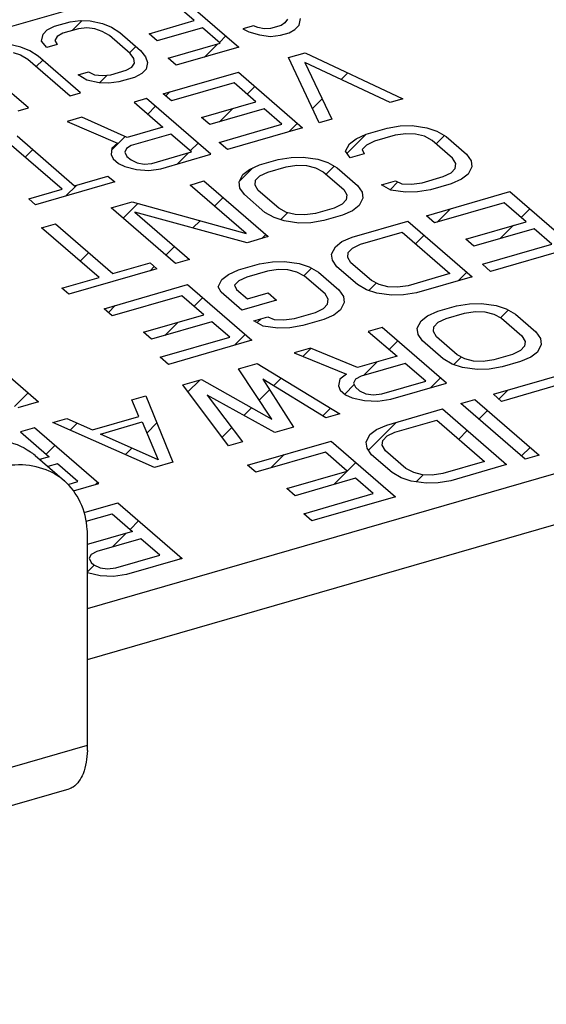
# Model space of a CAD drawing. Header units: millimetres. Extents: x 0 to 2754, y -804 to 1485.
# Tile 7 of 27: x 393 to 418, y 178 to 224. Entities that reach past the tile are written whole.
import ezdxf

# ---------------------------------------------------------------- set-up
doc = ezdxf.new("R2010")
doc.units = ezdxf.units.MM
doc.header["$LTSCALE"] = 115.5
doc.layers.get('0').update_dxf_attribs({"linetype": 'CONTINUOUS'})

msp = doc.modelspace()

# ---------------------------------------------------------------- linework, layer by layer
at = {"color": 7, "linetype": 'Continuous'}
for p, q in [((408.026, 227.705), (331.036, 205.48)), ((400.542, 224.967), (403.542, 222.369)), ((401.459, 223.611), (400.438, 224.495)), ((394.94, 223.35), (395.67, 223.561)), ((395.67, 223.561), (396.14, 223.623)), ((396.14, 223.623), (396.593, 223.606)), ((396.593, 223.606), (397.173, 223.479)), ((397.173, 223.479), (397.59, 223.305)), ((399.348, 223.001), (401.459, 223.611)), ((405.693, 223.506), (405.513, 223.381)), ((405.809, 223.687), (405.693, 223.506)), ((406.157, 223.198), (406.354, 223.402)), ((406.354, 223.402), (406.424, 223.717)), ((394.331, 222.659), (394.401, 222.973)), ((394.401, 222.973), (394.598, 223.178)), ((394.598, 223.178), (394.94, 223.35)), ((395.323, 223.019), (395.062, 222.87)), ((396.053, 223.23), (395.323, 223.019)), ((396.442, 223.268), (396.053, 223.23)), ((396.813, 223.228), (396.442, 223.268)), ((397.167, 223.109), (396.813, 223.228)), ((397.504, 222.911), (397.167, 223.109)), ((397.59, 223.305), (397.991, 223.052)), ((397.991, 223.052), (398.948, 222.223)), ((399.731, 222.67), (399.348, 223.001)), ((401.842, 223.279), (399.731, 222.67)), ((402.672, 222.56), (401.842, 223.279)), ((404.22, 223.376), (403.733, 223.235)), ((403.733, 223.235), (404.006, 223.093)), ((404.006, 223.093), (404.504, 222.942)), ((404.429, 223.289), (404.22, 223.376)), ((404.719, 223.225), (404.429, 223.289)), ((404.504, 222.942), (405.021, 222.87)), ((405.026, 223.24), (404.719, 223.225)), ((405.021, 222.87), (405.49, 222.932)), ((405.513, 223.381), (405.026, 223.24)), ((405.49, 222.932), (405.896, 223.049)), ((405.896, 223.049), (406.157, 223.198)), ((393.357, 222.377), (392.777, 222.505)), ((394.569, 222.359), (394.331, 222.659)), ((395.056, 222.499), (394.569, 222.359)), ((395.062, 222.87), (394.946, 222.689)), ((394.946, 222.689), (395.056, 222.499)), ((398.461, 222.082), (397.504, 222.911)), ((400.236, 221.857), (402.672, 222.56)), ((392.997, 222.126), (393.351, 222.007)), ((393.351, 222.007), (393.688, 221.81)), ((393.775, 222.203), (393.357, 222.377)), ((394.175, 221.95), (393.775, 222.203)), ((398.635, 221.837), (398.461, 222.082)), ((398.948, 222.223), (399.186, 221.923)), ((403.542, 222.369), (400.619, 221.526)), ((405.857, 221.883), (406.637, 222.108)), ((406.637, 222.108), (411.195, 219.96)), ((393.688, 221.81), (395.666, 220.096)), ((396.154, 220.237), (394.175, 221.95)), ((398.548, 221.444), (398.664, 221.625)), ((398.664, 221.625), (398.635, 221.837)), ((399.186, 221.923), (399.279, 221.655)), ((399.279, 221.655), (399.21, 221.34)), ((400.619, 221.526), (400.236, 221.857)), ((407.298, 218.835), (405.857, 221.883)), ((406.63, 221.664), (407.883, 219.004)), ((410.611, 219.791), (406.63, 221.664)), ((393.718, 219.533), (391.739, 221.247)), ((396.037, 221.087), (396.524, 221.228)), ((396.437, 220.834), (396.037, 221.087)), ((396.524, 221.228), (396.797, 221.086)), ((397.557, 221.084), (398.288, 221.295)), ((398.288, 221.295), (398.548, 221.444)), ((399.013, 221.136), (398.67, 220.963)), ((399.21, 221.34), (399.013, 221.136)), ((400.011, 220.196), (403.519, 221.208)), ((403.519, 221.208), (406.519, 218.61)), ((397.018, 220.707), (396.437, 220.834)), ((396.797, 221.086), (397.168, 221.045)), ((397.47, 220.69), (397.018, 220.707)), ((397.168, 221.045), (397.557, 221.084)), ((397.94, 220.752), (397.47, 220.69)), ((398.67, 220.963), (397.94, 220.752)), ((403.317, 220.708), (400.394, 219.864)), ((404.339, 219.823), (403.317, 220.708)), ((395.666, 220.096), (396.154, 220.237)), ((400.394, 219.864), (400.011, 220.196)), ((399.232, 219.971), (398.647, 219.802)), ((398.647, 219.802), (399.988, 218.641)), ((402.232, 217.372), (399.232, 219.971)), ((401.805, 219.092), (404.339, 219.823)), ((411.195, 219.96), (410.611, 219.791)), ((393.231, 219.393), (393.718, 219.533)), ((404.722, 219.491), (402.188, 218.76)), ((405.551, 218.773), (404.722, 219.491)), ((396.212, 219.099), (395.53, 218.902)), ((395.53, 218.902), (397.875, 217.884)), ((398.332, 218.163), (396.212, 219.099)), ((402.188, 218.76), (401.805, 219.092)), ((407.883, 219.004), (407.298, 218.835)), ((399.988, 218.641), (398.332, 218.163)), ((402.629, 217.929), (405.551, 218.773)), ((406.519, 218.61), (403.011, 217.597)), ((409.489, 218.313), (410.463, 218.594)), ((410.463, 218.594), (411.068, 218.695)), ((411.343, 218.332), (410.846, 218.262)), ((411.068, 218.695), (411.629, 218.709)), ((411.796, 218.315), (411.343, 218.332)), ((411.629, 218.709), (412.317, 218.613)), ((412.317, 218.613), (412.789, 218.455)), ((412.789, 218.455), (413.217, 218.209)), ((395.288, 215.736), (392.607, 218.058)), ((393.192, 218.227), (395.872, 215.905)), ((397.875, 217.884), (397.613, 217.66)), ((400.371, 218.309), (398.52, 217.775)), ((401.328, 217.48), (400.371, 218.309)), ((403.011, 217.597), (402.629, 217.929)), ((408.706, 217.866), (409.012, 218.101)), ((409.012, 218.101), (409.489, 218.313)), ((409.872, 217.981), (409.503, 217.801)), ((410.846, 218.262), (409.872, 217.981)), ((412.204, 218.212), (411.796, 218.315)), ((412.567, 218.022), (412.204, 218.212)), ((413.525, 217.193), (412.567, 218.022)), ((413.217, 218.209), (414.174, 217.38)), ((397.613, 217.66), (397.576, 217.355)), ((398.291, 217.635), (398.224, 217.468)), ((398.224, 217.468), (398.318, 217.274)), ((398.52, 217.775), (398.291, 217.635)), ((399.477, 216.946), (401.328, 217.48)), ((408.529, 217.519), (408.706, 217.866)), ((408.74, 217.212), (408.529, 217.519)), ((409.503, 217.801), (409.306, 217.596)), ((409.306, 217.596), (409.389, 217.399)), ((397.576, 217.355), (397.67, 217.161)), ((397.67, 217.161), (397.925, 216.94)), ((398.318, 217.274), (398.51, 217.109)), ((398.51, 217.109), (398.799, 216.971)), ((398.799, 216.971), (399.121, 216.917)), ((399.894, 216.697), (402.232, 217.372)), ((404.509, 216.875), (405.375, 217.125)), ((405.375, 217.125), (405.981, 217.226)), ((405.981, 217.226), (406.541, 217.241)), ((406.541, 217.241), (407.23, 217.144)), ((407.23, 217.144), (407.701, 216.986)), ((407.701, 216.986), (408.129, 216.741)), ((409.389, 217.399), (408.74, 217.212)), ((413.672, 216.94), (413.525, 217.193)), ((414.174, 217.38), (414.385, 217.073)), ((414.385, 217.073), (414.424, 216.789)), ((397.925, 216.94), (398.214, 216.802)), ((398.214, 216.802), (398.762, 216.665)), ((398.762, 216.665), (399.343, 216.612)), ((399.121, 216.917), (399.477, 216.946)), ((399.343, 216.612), (399.894, 216.697)), ((403.727, 216.428), (404.032, 216.664)), ((404.032, 216.664), (404.509, 216.875)), ((404.523, 216.363), (404.892, 216.544)), ((404.892, 216.544), (405.758, 216.794)), ((405.758, 216.794), (406.255, 216.863)), ((406.255, 216.863), (406.708, 216.846)), ((406.708, 216.846), (407.116, 216.743)), ((407.116, 216.743), (407.479, 216.553)), ((407.479, 216.553), (408.437, 215.724)), ((408.129, 216.741), (409.086, 215.912)), ((413.08, 216.328), (413.45, 216.508)), ((413.45, 216.508), (413.647, 216.712)), ((413.647, 216.712), (413.672, 216.94)), ((414.424, 216.789), (414.246, 216.443)), ((397.75, 216.079), (394.048, 215.01)), ((395.872, 215.905), (397.431, 216.355)), ((397.431, 216.355), (397.75, 216.079)), ((401.262, 215.938), (401.911, 216.125)), ((401.911, 216.125), (404.911, 213.527)), ((403.549, 216.082), (403.727, 216.428)), ((403.588, 215.798), (403.549, 216.082)), ((404.301, 215.931), (404.326, 216.159)), ((404.326, 216.159), (404.523, 216.363)), ((410.208, 215.94), (410.857, 216.128)), ((410.857, 216.128), (411.157, 215.993)), ((411.609, 215.977), (412.106, 216.046)), ((412.106, 216.046), (413.08, 216.328)), ((413.941, 216.207), (413.463, 215.996)), ((414.246, 216.443), (413.941, 216.207)), ((393.729, 215.286), (395.288, 215.736)), ((403.879, 213.671), (401.262, 215.938)), ((403.799, 215.491), (403.588, 215.798)), ((404.448, 215.678), (404.301, 215.931)), ((405.406, 214.849), (404.448, 215.678)), ((408.437, 215.724), (408.584, 215.472)), ((409.086, 215.912), (409.297, 215.604)), ((409.297, 215.604), (409.336, 215.32)), ((410.635, 215.695), (410.208, 215.94)), ((411.323, 215.599), (410.635, 215.695)), ((411.157, 215.993), (411.609, 215.977)), ((411.884, 215.614), (411.323, 215.599)), ((412.489, 215.715), (411.884, 215.614)), ((412.298, 214.505), (416.195, 215.63)), ((413.463, 215.996), (412.489, 215.715)), ((416.195, 215.63), (419.195, 213.032)), ((394.048, 215.01), (393.729, 215.286)), ((397.581, 214.875), (398.556, 215.156)), ((398.556, 215.156), (403.879, 213.671)), ((404.756, 214.662), (403.799, 215.491)), ((408.559, 215.243), (408.362, 215.039)), ((408.584, 215.472), (408.559, 215.243)), ((409.336, 215.32), (409.158, 214.974)), ((400.581, 212.277), (397.581, 214.875)), ((398.678, 214.676), (401.231, 212.465)), ((403.937, 213.246), (398.678, 214.676)), ((405.184, 214.416), (404.756, 214.662)), ((405.769, 214.659), (405.406, 214.849)), ((406.177, 214.556), (405.769, 214.659)), ((407.992, 214.859), (407.126, 214.609)), ((408.362, 215.039), (407.992, 214.859)), ((408.853, 214.739), (408.375, 214.527)), ((409.158, 214.974), (408.853, 214.739)), ((415.929, 215.111), (412.681, 214.173)), ((416.95, 214.226), (415.929, 215.111)), ((405.655, 214.258), (405.184, 214.416)), ((406.344, 214.162), (405.655, 214.258)), ((406.63, 214.539), (406.177, 214.556)), ((407.126, 214.609), (406.63, 214.539)), ((407.509, 214.277), (406.904, 214.176)), ((408.375, 214.527), (407.509, 214.277)), ((408.834, 213.505), (411.432, 214.255)), ((411.432, 214.255), (414.432, 211.657)), ((412.681, 214.173), (412.298, 214.505)), ((414.136, 213.414), (416.95, 214.226)), ((394.334, 213.938), (394.983, 214.125)), ((397.015, 211.616), (394.334, 213.938)), ((394.983, 214.125), (397.664, 211.803)), ((406.904, 214.176), (406.344, 214.162)), ((409.217, 213.173), (411.166, 213.736)), ((411.166, 213.736), (413.4, 211.801)), ((417.333, 213.895), (414.519, 213.082)), ((418.163, 213.176), (417.333, 213.895)), ((404.911, 213.527), (403.937, 213.246)), ((408.051, 213.058), (408.357, 213.293)), ((408.357, 213.293), (408.834, 213.505)), ((414.519, 213.082), (414.136, 213.414)), ((407.874, 212.712), (408.051, 213.058)), ((408.651, 212.789), (408.848, 212.993)), ((408.848, 212.993), (409.217, 213.173)), ((414.915, 212.238), (418.163, 213.176)), ((419.195, 213.032), (415.298, 211.907)), ((401.231, 212.465), (400.581, 212.277)), ((404.504, 212.255), (405.109, 212.356)), ((405.109, 212.356), (405.67, 212.37)), ((405.67, 212.37), (406.358, 212.274)), ((407.913, 212.428), (407.874, 212.712)), ((408.123, 212.12), (407.913, 212.428)), ((408.626, 212.56), (408.651, 212.789)), ((408.773, 212.308), (408.626, 212.56)), ((399.715, 212.027), (395.602, 210.84)), ((397.664, 211.803), (399.396, 212.303)), ((399.396, 212.303), (399.715, 212.027)), ((403.052, 211.762), (403.53, 211.974)), ((403.53, 211.974), (404.504, 212.255)), ((404.887, 211.923), (403.913, 211.642)), ((405.384, 211.993), (404.887, 211.923)), ((405.836, 211.976), (405.384, 211.993)), ((406.244, 211.873), (405.836, 211.976)), ((406.358, 212.274), (406.83, 212.116)), ((406.83, 212.116), (407.257, 211.87)), ((409.081, 211.291), (408.123, 212.12)), ((409.73, 211.479), (408.773, 212.308)), ((415.298, 211.907), (414.915, 212.238)), ((395.282, 211.116), (397.015, 211.616)), ((402.569, 211.18), (402.747, 211.526)), ((402.747, 211.526), (403.052, 211.762)), ((403.544, 211.462), (403.346, 211.257)), ((403.913, 211.642), (403.544, 211.462)), ((406.608, 211.683), (406.244, 211.873)), ((407.565, 210.854), (406.608, 211.683)), ((407.257, 211.87), (408.215, 211.041)), ((410.094, 211.289), (409.73, 211.479)), ((413.4, 211.801), (411.451, 211.238)), ((414.432, 211.657), (411.834, 210.907)), ((395.602, 210.84), (395.282, 211.116)), ((397.251, 210.161), (401.148, 211.286)), ((401.148, 211.286), (404.148, 208.688)), ((402.716, 210.928), (402.569, 211.18)), ((403.346, 211.257), (403.43, 211.06)), ((403.43, 211.06), (403.94, 210.618)), ((408.215, 211.041), (408.426, 210.734)), ((409.508, 211.046), (409.081, 211.291)), ((409.98, 210.887), (409.508, 211.046)), ((410.502, 211.186), (410.094, 211.289)), ((410.954, 211.169), (410.502, 211.186)), ((411.451, 211.238), (410.954, 211.169)), ((400.882, 210.767), (397.634, 209.829)), ((401.903, 209.882), (400.882, 210.767)), ((403.674, 210.099), (402.716, 210.928)), ((405.298, 210.568), (403.674, 210.099)), ((403.94, 210.618), (404.915, 210.899)), ((404.915, 210.899), (405.298, 210.568)), ((407.712, 210.601), (407.565, 210.854)), ((407.687, 210.373), (407.712, 210.601)), ((408.426, 210.734), (408.465, 210.45)), ((410.668, 210.791), (409.98, 210.887)), ((411.229, 210.806), (410.668, 210.791)), ((411.834, 210.907), (411.229, 210.806)), ((397.634, 209.829), (397.251, 210.161)), ((407.121, 209.988), (407.49, 210.169)), ((407.49, 210.169), (407.687, 210.373)), ((408.287, 210.104), (407.982, 209.868)), ((408.465, 210.45), (408.287, 210.104)), ((412.834, 210.041), (413.7, 210.291)), ((413.7, 210.291), (414.305, 210.392)), ((414.305, 210.392), (414.866, 210.406)), ((414.866, 210.406), (415.554, 210.31)), ((415.554, 210.31), (416.026, 210.151)), ((416.026, 210.151), (416.454, 209.906)), ((399.088, 209.07), (401.903, 209.882)), ((404.248, 209.601), (404.898, 209.789)), ((404.676, 209.356), (404.248, 209.601)), ((404.898, 209.789), (405.198, 209.654)), ((405.198, 209.654), (405.65, 209.637)), ((405.65, 209.637), (406.147, 209.707)), ((406.147, 209.707), (407.121, 209.988)), ((407.504, 209.657), (406.53, 209.376)), ((407.982, 209.868), (407.504, 209.657)), ((412.051, 209.594), (412.357, 209.829)), ((412.357, 209.829), (412.834, 210.041)), ((412.848, 209.529), (413.217, 209.709)), ((413.217, 209.709), (414.083, 209.959)), ((414.083, 209.959), (414.58, 210.029)), ((414.58, 210.029), (415.032, 210.012)), ((415.032, 210.012), (415.44, 209.909)), ((415.44, 209.909), (415.804, 209.719)), ((415.804, 209.719), (416.761, 208.89)), ((416.454, 209.906), (417.411, 209.077)), ((402.286, 209.551), (399.471, 208.738)), ((403.116, 208.832), (402.286, 209.551)), ((405.364, 209.26), (404.676, 209.356)), ((405.925, 209.275), (405.364, 209.26)), ((406.53, 209.376), (405.925, 209.275)), ((410.236, 209.291), (409.587, 209.103)), ((413.236, 206.693), (410.236, 209.291)), ((411.874, 209.248), (412.051, 209.594)), ((411.913, 208.964), (411.874, 209.248)), ((412.626, 209.096), (412.651, 209.324)), ((412.651, 209.324), (412.848, 209.529)), ((399.471, 208.738), (399.088, 209.07)), ((399.868, 207.895), (403.116, 208.832)), ((404.148, 208.688), (400.251, 207.563)), ((409.587, 209.103), (410.927, 207.942)), ((412.123, 208.656), (411.913, 208.964)), ((412.773, 208.844), (412.626, 209.096)), ((413.73, 208.015), (412.773, 208.844)), ((416.761, 208.89), (416.909, 208.637)), ((417.411, 209.077), (417.622, 208.769)), ((417.622, 208.769), (417.661, 208.486)), ((391.189, 208.411), (394.189, 205.813)), ((406.88, 208.322), (406.123, 208.103)), ((409.087, 207.411), (406.88, 208.322)), ((413.081, 207.827), (412.123, 208.656)), ((416.884, 208.409), (416.686, 208.205)), ((416.909, 208.637), (416.884, 208.409)), ((417.661, 208.486), (417.483, 208.14)), ((400.251, 207.563), (399.868, 207.895)), ((406.123, 208.103), (408.565, 207.113)), ((410.927, 207.942), (409.087, 207.411)), ((413.508, 207.582), (413.081, 207.827)), ((414.094, 207.825), (413.73, 208.015)), ((414.502, 207.721), (414.094, 207.825)), ((415.451, 207.774), (414.954, 207.705)), ((416.317, 208.024), (415.451, 207.774)), ((416.686, 208.205), (416.317, 208.024)), ((417.178, 207.904), (416.7, 207.693)), ((417.483, 208.14), (417.178, 207.904)), ((403.524, 207.353), (404.39, 207.603)), ((405.084, 205.003), (403.524, 207.353)), ((404.39, 207.603), (408.256, 205.255)), ((411.31, 207.611), (409.253, 207.017)), ((412.267, 206.782), (411.31, 207.611)), ((413.98, 207.423), (413.508, 207.582)), ((414.668, 207.327), (413.98, 207.423)), ((414.954, 207.705), (414.502, 207.721)), ((415.229, 207.342), (414.668, 207.327)), ((415.834, 207.443), (415.229, 207.342)), ((416.7, 207.693), (415.834, 207.443)), ((400.926, 206.603), (401.792, 206.853)), ((401.792, 206.853), (405.084, 205.003)), ((404.66, 206.87), (406.091, 204.63)), ((407.607, 205.068), (404.66, 206.87)), ((408.26, 206.878), (408.19, 206.563)), ((408.565, 207.113), (408.26, 206.878)), ((408.992, 206.868), (408.903, 206.695)), ((409.253, 207.017), (408.992, 206.868)), ((415.427, 206.17), (419.324, 207.295)), ((403.06, 203.755), (400.926, 206.603)), ((408.19, 206.563), (408.273, 206.366)), ((408.903, 206.695), (408.987, 206.498)), ((408.987, 206.498), (409.178, 206.332)), ((410.211, 206.188), (412.267, 206.782)), ((410.638, 205.943), (413.236, 206.693)), ((419.057, 206.776), (415.81, 205.839)), ((398.545, 205.916), (399.194, 206.103)), ((399.194, 206.103), (400.462, 203.005)), ((402.061, 206.12), (403.71, 203.943)), ((405.225, 204.38), (402.061, 206.12)), ((408.273, 206.366), (408.529, 206.144)), ((408.529, 206.144), (408.828, 206.01)), ((408.828, 206.01), (409.408, 205.883)), ((409.178, 206.332), (409.478, 206.197)), ((409.478, 206.197), (409.822, 206.149)), ((409.822, 206.149), (410.211, 206.188)), ((410.033, 205.842), (410.638, 205.943)), ((413.911, 205.733), (414.561, 205.92)), ((414.561, 205.92), (417.561, 203.322)), ((415.81, 205.839), (415.427, 206.17)), ((394.189, 205.813), (393.215, 205.532)), ((398.878, 205.127), (398.545, 205.916)), ((409.408, 205.883), (410.033, 205.842)), ((410.447, 204.733), (413.045, 205.483)), ((413.045, 205.483), (416.045, 202.885)), ((416.911, 203.135), (413.911, 205.733)), ((394.864, 204.853), (395.514, 205.041)), ((395.514, 205.041), (396.713, 204.502)), ((396.713, 204.502), (398.878, 205.127)), ((408.256, 205.255), (407.607, 205.068)), ((393.998, 204.603), (393.349, 204.416)), ((396.998, 202.005), (393.998, 204.603)), ((399.596, 202.755), (394.864, 204.853)), ((397.076, 204.313), (399.025, 204.875)), ((399.025, 204.875), (399.774, 203.101)), ((406.091, 204.63), (405.225, 204.38)), ((409.97, 204.521), (410.447, 204.733)), ((410.83, 204.401), (412.779, 204.964)), ((412.779, 204.964), (415.013, 203.029)), ((393.349, 204.416), (394.689, 203.255)), ((399.774, 203.101), (397.076, 204.313)), ((409.487, 203.94), (409.664, 204.286)), ((409.664, 204.286), (409.97, 204.521)), ((410.264, 204.017), (410.461, 204.221)), ((410.461, 204.221), (410.83, 204.401)), ((403.71, 203.943), (403.06, 203.755)), ((403.952, 202.858), (407.849, 203.983)), ((407.849, 203.983), (410.849, 201.385)), ((409.526, 203.656), (409.487, 203.94)), ((409.736, 203.348), (409.526, 203.656)), ((410.239, 203.788), (410.264, 204.017)), ((410.386, 203.536), (410.239, 203.788)), ((394.689, 203.255), (394.24, 203.125)), ((407.583, 203.464), (404.335, 202.526)), ((408.604, 202.579), (407.583, 203.464)), ((410.694, 202.519), (409.736, 203.348)), ((411.343, 202.707), (410.386, 203.536)), ((417.561, 203.322), (416.911, 203.135)), ((395.072, 202.923), (394.623, 202.794)), ((396.029, 202.094), (395.072, 202.923)), ((400.462, 203.005), (399.596, 202.755)), ((404.335, 202.526), (403.952, 202.858)), ((411.707, 202.517), (411.343, 202.707)), ((415.013, 203.029), (413.064, 202.466)), ((416.045, 202.885), (413.447, 202.135)), ((405.789, 201.767), (408.604, 202.579)), ((408.987, 202.248), (406.172, 201.435)), ((409.817, 201.529), (408.987, 202.248)), ((411.121, 202.274), (410.694, 202.519)), ((411.593, 202.115), (411.121, 202.274)), ((412.115, 202.414), (411.707, 202.517)), ((412.567, 202.397), (412.115, 202.414)), ((413.064, 202.466), (412.567, 202.397)), ((395.568, 201.961), (396.029, 202.094)), ((395.819, 201.665), (396.998, 202.005)), ((412.282, 202.019), (411.593, 202.115)), ((412.842, 202.034), (412.282, 202.019)), ((413.447, 202.135), (412.842, 202.034)), ((406.172, 201.435), (405.789, 201.767)), ((406.569, 200.591), (409.817, 201.529)), ((410.849, 201.385), (406.952, 200.26)), ((396.318, 200.654), (397.89, 201.108)), ((397.89, 201.108), (400.89, 198.51)), ((396.414, 200.24), (397.623, 200.589)), ((397.623, 200.589), (398.581, 199.76)), ((406.952, 200.26), (406.569, 200.591)), ((398.581, 199.76), (396.524, 199.166)), ((396.524, 199.166), (396.476, 199.161)), ((398.964, 199.428), (396.907, 198.834)), ((399.857, 198.654), (398.964, 199.428)), ((396.646, 198.685), (396.557, 198.512)), ((396.907, 198.834), (396.646, 198.685)), ((397.801, 198.06), (399.857, 198.654)), ((396.557, 198.512), (396.64, 198.315)), ((396.64, 198.315), (396.768, 198.204)), ((396.768, 198.204), (397.068, 198.07)), ((400.89, 198.51), (398.292, 197.76)), ((397.062, 197.7), (396.482, 197.827)), ((397.687, 197.659), (397.062, 197.7)), ((397.068, 198.07), (397.412, 198.022)), ((397.412, 198.022), (397.801, 198.06)), ((398.292, 197.76), (397.687, 197.659))]:
    msp.add_line(p, q, dxfattribs=at)
at = {"color": 6, "linetype": 'Continuous'}
for p, q in [((396.476, 196.165), (501.975, 226.62)), ((396.476, 193.792), (501.975, 224.247)), ((394.024, 203.313), (395.394, 202.127)), ((396.476, 189.794), (396.476, 199.536)), ((360.765, 177.691), (395.614, 187.751))]:
    msp.add_line(p, q, dxfattribs=at)
at = {"color": 2, "linetype": 'Continuous'}
for p, q in [((395.755, 223.143), (396.232, 223.62)), ((401.945, 221.908), (402.566, 222.53)), ((402.632, 222.595), (402.933, 222.897)), ((398.432, 222.107), (398.733, 222.409)), ((394.081, 221.469), (394.382, 221.771)), ((408.327, 220.866), (408.63, 221.169)), ((397.031, 220.707), (397.392, 221.068)), ((400.13, 220.093), (400.321, 220.285)), ((403.928, 220.179), (404.289, 220.541)), ((406.977, 219.515), (407.429, 219.968)), ((411.108, 219.935), (411.153, 219.98)), ((399.286, 219.249), (399.647, 219.611)), ((402.639, 218.89), (403.261, 219.512)), ((405.889, 218.428), (406.279, 218.818)), ((397.601, 217.565), (398.24, 218.203)), ((401.275, 217.526), (401.637, 217.888)), ((408.595, 217.422), (409.484, 218.31)), ((412.75, 217.864), (413.139, 218.254)), ((393.558, 217.234), (393.92, 217.596)), ((400.67, 216.922), (401.188, 217.44)), ((403.555, 216.094), (404.198, 216.737)), ((407.612, 216.438), (407.992, 216.819)), ((410.601, 215.715), (410.965, 216.079)), ((395.452, 215.415), (395.97, 215.933)), ((402.407, 214.946), (402.809, 215.348)), ((398.14, 214.391), (398.829, 215.08)), ((412.808, 214.21), (413.429, 214.831)), ((416.728, 214.418), (417.13, 214.82)), ((401.397, 213.936), (401.731, 214.27)), ((405.488, 214.314), (405.82, 214.646)), ((415.747, 213.437), (416.369, 214.058)), ((404.615, 213.442), (404.798, 213.625)), ((411.792, 213.194), (412.194, 213.596)), ((400.129, 212.668), (400.531, 213.07)), ((396.13, 212.382), (396.532, 212.784)), ((399.396, 211.935), (399.594, 212.132)), ((406.582, 211.696), (406.939, 212.053)), ((413.778, 211.468), (414.183, 211.873)), ((409.61, 211.012), (409.958, 211.36)), ((401.449, 210.276), (401.851, 210.678)), ((397.45, 209.989), (397.773, 210.312)), ((415.763, 209.74), (416.12, 210.098)), ((404.4, 209.514), (404.584, 209.698)), ((400.09, 208.917), (400.712, 209.539)), ((403.341, 208.455), (403.84, 208.955)), ((406.534, 207.936), (406.908, 208.31)), ((410.566, 208.255), (410.968, 208.657)), ((413.58, 207.558), (413.932, 207.909)), ((409.357, 207.047), (409.979, 207.669)), ((405.161, 206.563), (405.517, 206.919)), ((412.504, 206.481), (412.957, 206.934)), ((401.167, 206.282), (401.717, 206.832)), ((408.489, 206.179), (408.934, 206.623)), ((393.06, 205.599), (393.699, 206.238)), ((404.492, 205.894), (404.975, 206.377)), ((415.683, 205.948), (416.099, 206.365)), ((403.776, 205.178), (404.134, 205.536)), ((407.465, 205.155), (407.827, 205.516)), ((414.745, 205.011), (415.147, 205.412)), ((395.67, 204.496), (395.997, 204.824)), ((399.243, 204.358), (399.715, 204.83)), ((402.757, 204.159), (403.206, 204.608)), ((409.588, 203.565), (410.881, 204.858)), ((413.808, 204.073), (414.21, 204.475)), ((394.549, 203.376), (394.951, 203.778)), ((398.242, 203.356), (398.541, 203.655)), ((416.735, 203.288), (417.137, 203.69)), ((405.04, 202.73), (405.662, 203.351)), ((394.272, 203.098), (394.322, 203.149)), ((407.979, 201.957), (409.005, 202.982)), ((411.819, 202.084), (412.147, 202.412)), ((396.847, 201.962), (396.941, 202.055)), ((406.593, 200.571), (406.632, 200.61)), ((398.461, 199.863), (398.863, 200.265)), ((397.645, 199.047), (398.267, 199.669)), ((396.476, 197.878), (396.792, 198.194)), ((400.792, 198.481), (400.853, 198.542))]:
    msp.add_line(p, q, dxfattribs=at)
at = {"color": 9, "linetype": 'Continuous'}
msp.add_line((361.627, 179.734), (396.476, 189.794), dxfattribs=at)
at = {"color": 6, "linetype": 'Continuous'}
for centre, radius, start, end in [((392.134, 201.13), 2.887, 49.112, 54.5772), ((393.463, 199.882), 2.962, 54.6298, 65.4895), ((393.502, 199.942), 2.89, 50.802, 54.5764), ((393.51, 199.951), 2.878, 49.1069, 50.7996), ((392.177, 199.538), 4.299, 359.9807, 4.1655), ((391.021, 189.791), 5.455, 357.3104, 0.0271)]:
    msp.add_arc(centre, radius, start, end, dxfattribs=at)
for points, knots in [([(390.989, 203.957), (391.486, 204.065), (392.484, 204.121), (393.428, 203.753), (393.807, 203.483)], [0, 0, 0, 0, 0.522382, 1, 1, 1, 1]), ([(394.691, 202.576), (394.301, 202.755), (393.398, 202.951), (392.492, 202.82), (392.042, 202.69)], [0, 0, 0, 0, 0.477779, 1, 1, 1, 1]), ([(396.464, 199.85), (396.432, 200.291), (396.232, 201.145), (395.706, 201.856), (395.394, 202.127)], [0, 0, 0, 0, 0.51684, 1, 1, 1, 1]), ([(396.47, 189.535), (396.452, 189.169), (396.373, 188.546), (396.019, 187.968), (395.798, 187.832)], [0, 0, 0, 0, 0.585754, 1, 1, 1, 1])]:
    msp.add_open_spline(points, degree=3, knots=knots, dxfattribs=at)
msp.add_open_spline([(395.798, 187.832), (395.74, 187.797), (395.678, 187.77), (395.614, 187.751)], degree=3, dxfattribs=at)

doc.saveas('drawing.dxf')
